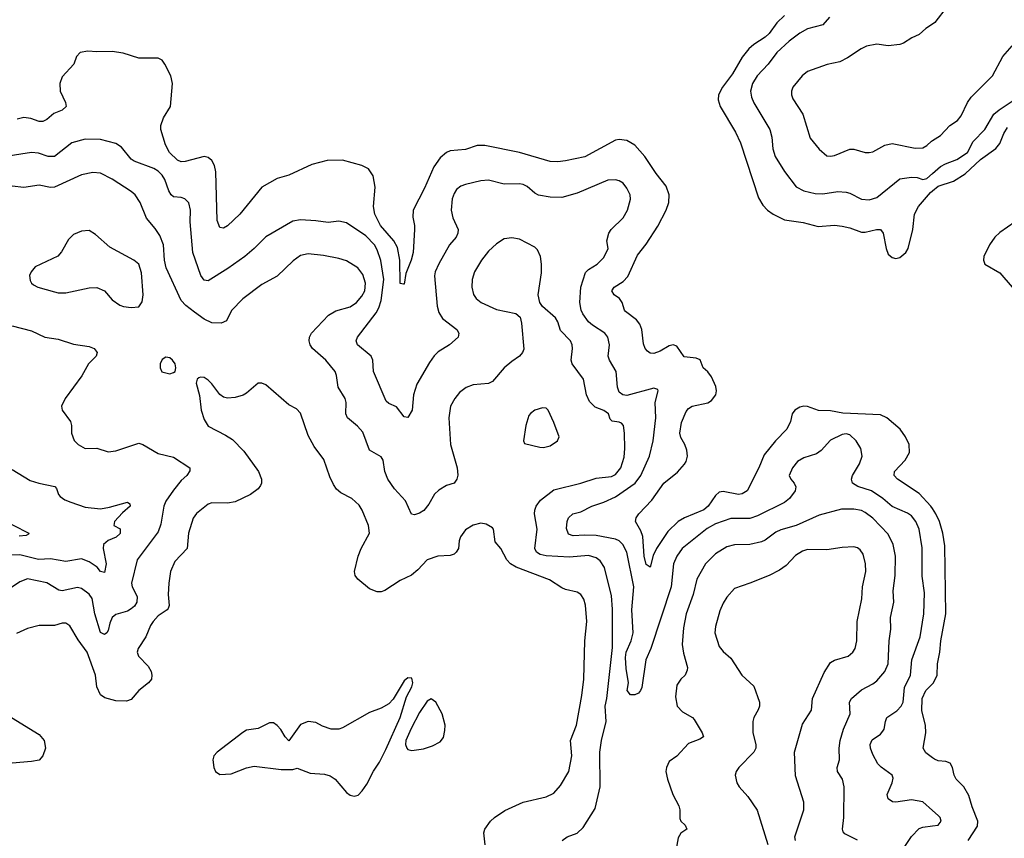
# Model space of a CAD drawing. Header units: inches. Extents: x 2143765 to 2212928, y 878963 to 1017374.
# Tile 211 of 256: x 2195249 to 2200374, y 974662 to 978921. Entities that reach past the tile are written whole.
import ezdxf

# ---------------------------------------------------------------- set-up
doc = ezdxf.new("R2010")
doc.units = ezdxf.units.IN
doc.header["$MEASUREMENT"] = 0
doc.layers.add('C1997', color=7, linetype='Continuous')
doc.layers.add('C2907', color=7, linetype='Continuous')

msp = doc.modelspace()

# ---------------------------------------------------------------- linework, layer by layer
at = {"layer": 'C1997', "color": 5}
for points, elevation in [([(2199230, 978942.7), (2199190, 978904.5), (2199149.7, 978850.3), (2199130, 978831.2), (2199070, 978792.6), (2199043.7, 978770), (2199010, 978727.1), (2198959.9, 978640.1), (2198907.9, 978570), (2198886.4, 978530), (2198884, 978504), (2198894.5, 978470), (2198975.5, 978335.5), (2199001.1, 978281.1), (2199094, 977994), (2199116.5, 977956.5), (2199141.7, 977930), (2199170, 977909.4), (2199230, 977879.4), (2199326.3, 977866.3), (2199405.8, 977845.7), (2199490, 977851.5), (2199530, 977847.2), (2199570, 977838.2), (2199630, 977816.3), (2199650, 977815.5), (2199708.9, 977828.9), (2199728.8, 977828.8), (2199743.7, 977810), (2199759.1, 977730), (2199770, 977702), (2199790, 977683.5), (2199810, 977679), (2199830, 977684.3), (2199860.6, 977710), (2199873.8, 977730), (2199897.8, 977830), (2199906.3, 977910), (2199927.6, 977950), (2199990, 978022.3), (2200000, 978030.5)], 320), ([(2199464.6, 978935.4), (2199430, 978894.3), (2199350, 978873), (2199310, 978851.5), (2199253.4, 978810), (2199190, 978750.6), (2199144.9, 978690), (2199087.5, 978630), (2199064, 978590), (2199052.7, 978550), (2199057.9, 978517.9), (2199070, 978488.5), (2199153.6, 978350), (2199163.5, 978310), (2199168.7, 978248.7), (2199180.7, 978210), (2199230, 978131.8), (2199290.9, 978050.9), (2199330.1, 978030.1), (2199390, 978017.8), (2199430, 978015.5), (2199507.1, 978027.1), (2199550, 978023.6), (2199570, 978019.1), (2199630, 977988.2), (2199670, 977984.7), (2199710, 977995.9), (2199830, 978093.7), (2199890, 978102.5), (2199920.4, 978100.4), (2199950, 978089.2), (2199970, 978094.2), (2200000, 978120.7)], 340), ([(2200000, 978898.2), (2199965, 978875), (2199930, 978844.5), (2199892.8, 978827.2), (2199850, 978798.5), (2199830, 978793.1), (2199770, 978785.8), (2199710, 978793.5), (2199657.1, 978782.9), (2199629.5, 978770.5), (2199557.4, 978722.6), (2199517.5, 978702.5), (2199451.4, 978688.6), (2199350, 978651.3), (2199322.4, 978630), (2199274, 978570), (2199266, 978550), (2199266, 978530), (2199272.9, 978510), (2199325.2, 978430), (2199364.1, 978304.1), (2199410, 978247.7), (2199450, 978213.4), (2199470, 978210.4), (2199490, 978215.3), (2199570, 978247.2), (2199590, 978247), (2199650, 978230.2), (2199670, 978230.2), (2199690, 978234.6), (2199751.2, 978268.8), (2199790, 978276.6), (2199910, 978253.6), (2199950, 978255.3), (2199970, 978267), (2199994.8, 978290), (2200000, 978293.2)], 360), ([(2200000, 976377.1), (2199991.6, 976390), (2199930, 976456.5), (2199818.5, 976530), (2199801, 976550), (2199802.4, 976570), (2199858, 976630), (2199879.8, 976670), (2199878.2, 976710), (2199859, 976750), (2199832.2, 976790), (2199762, 976850), (2199730, 976865.9), (2199534, 976874), (2199470, 976885.2), (2199407, 976887), (2199350, 976908.4), (2199330, 976911.1), (2199310, 976906), (2199283, 976890), (2199270.5, 976870), (2199261.6, 976830), (2199241.6, 976790), (2199182.2, 976730), (2199123.6, 976656.4), (2199096.5, 976590), (2199034.9, 976470), (2199010, 976454.5), (2198990, 976450.8), (2198910, 976466.2), (2198890, 976462.8), (2198870, 976446.2), (2198832.1, 976390), (2198809.7, 976370.3), (2198710, 976329.9), (2198675.5, 976310), (2198622.3, 976257.7), (2198563.2, 976170), (2198547, 976133), (2198530, 976072.3), (2198510, 976086.3), (2198500.2, 976130), (2198492.9, 976232.9), (2198482.3, 976262.3), (2198454.7, 976310), (2198458, 976330), (2198471.2, 976350), (2198539.5, 976420.5), (2198602.3, 976510), (2198673.7, 976566.3), (2198710, 976608.1), (2198717.4, 976622.6), (2198724.5, 976650), (2198721.7, 976681.7), (2198711.9, 976710), (2198690, 976747.8), (2198685.9, 976770), (2198694, 976826), (2198717.4, 976882.6), (2198730, 976897.7), (2198750, 976910.2), (2198830, 976927.8), (2198850, 976939.8), (2198873.1, 976970), (2198876.5, 976990), (2198873.1, 977013.1), (2198850, 977063.6), (2198830, 977089.7), (2198806.3, 977110), (2198790.7, 977150.7), (2198770, 977159.8), (2198707.3, 977167.3), (2198670, 977222.7), (2198650, 977229.5), (2198630, 977225.1), (2198582.7, 977197.3), (2198550, 977184.7), (2198530, 977186), (2198516, 977196), (2198504.7, 977210), (2198495.3, 977235.3), (2198486.9, 977310), (2198477.1, 977337.1), (2198459.1, 977359.1), (2198403, 977403), (2198397.2, 977410), (2198385.4, 977450), (2198370.6, 977470.6), (2198343.6, 977490), (2198331.3, 977510), (2198343, 977530), (2198390, 977559.1), (2198414.8, 977585.2), (2198464.4, 977695.6), (2198510, 977752.6), (2198570, 977846.3), (2198614.5, 977930), (2198628.1, 977970), (2198629.9, 978010), (2198614.5, 978054.5), (2198561, 978121), (2198503.2, 978210), (2198450, 978268), (2198410, 978292.1), (2198370, 978298.7), (2198350, 978295), (2198190, 978208.2), (2198090, 978186.3), (2198050, 978182.2), (2198010, 978183.9), (2197850, 978230.5), (2197670, 978267.5), (2197630, 978266.5), (2197570, 978246.4), (2197490, 978239.3), (2197470, 978230.9), (2197437.1, 978202.9), (2197404.1, 978155.9), (2197356, 978044), (2197297.8, 977930), (2197294.6, 977894.6), (2197304.7, 977850), (2197304.7, 977830), (2197297.5, 977710), (2197287.5, 977670), (2197259.4, 977600.6), (2197250, 977546), (2197246, 977546), (2197230, 977549), (2197227.3, 977670), (2197215.5, 977735.5), (2197195.8, 977770), (2197126.8, 977850), (2197097.9, 977910), (2197090.9, 977950), (2197099.6, 978050), (2197089.3, 978109.3), (2197065, 978145), (2197030, 978163.4), (2196930, 978190.6), (2196850, 978188.7), (2196770, 978167.1), (2196650, 978112), (2196590, 978094.5), (2196510, 978049.8), (2196394.2, 977910), (2196330, 977848.6), (2196310, 977835.8), (2196290, 977839.6), (2196276.8, 977876.8), (2196270.4, 978130.4), (2196263.4, 978163.4), (2196250, 978188.4), (2196230, 978204.4), (2196210, 978209.1), (2196110, 978182.7), (2196090, 978182.4), (2196070, 978191.2), (2196029.6, 978229.6), (2196007.5, 978270), (2195983.8, 978350), (2195983.1, 978370), (2195998.4, 978410), (2196033.5, 978470), (2196044.8, 978590), (2196035.4, 978630), (2196004.2, 978690), (2195991.5, 978710), (2195970, 978720.5), (2195870, 978720.4), (2195787, 978747), (2195730, 978756.4), (2195650, 978753.7), (2195603.1, 978756.9), (2195564.7, 978750), (2195544, 978730), (2195530.4, 978689.6), (2195470, 978624.5), (2195458.2, 978590), (2195460.2, 978550), (2195487.2, 978490), (2195490.4, 978470), (2195470.6, 978450), (2195426.7, 978433.3), (2195390, 978402), (2195370, 978392.4), (2195350, 978391.1), (2195306.8, 978406.8), (2195270, 978411.8), (2195236.1, 978403.9)], 320), ([(2200000, 974807.2), (2199950, 974851.1), (2199890, 974862.6), (2199810, 974849.8), (2199791.1, 974851.1), (2199770, 974866.6), (2199763.5, 974890), (2199789.7, 974950), (2199794.9, 974974.9), (2199789.6, 974990), (2199732.3, 975032.3), (2199715.8, 975050), (2199690, 975098.4), (2199677.7, 975130), (2199675.5, 975150), (2199685.8, 975174.2), (2199730, 975204.2), (2199741.7, 975218.3), (2199748.9, 975230), (2199754.8, 975270), (2199762.6, 975290), (2199815, 975325), (2199837.9, 975350), (2199847.3, 975370), (2199854.1, 975445.9), (2199885, 975510), (2199891.8, 975590), (2199936.3, 975710), (2199955.2, 975830), (2199958.5, 975938.5), (2199945.9, 976025.9), (2199946.7, 976173.3), (2199929.9, 976270), (2199912.8, 976310), (2199890, 976339.3), (2199870, 976354), (2199790, 976388), (2199742, 976430), (2199682.7, 976470), (2199611.7, 976491.7), (2199583.5, 976510), (2199579.4, 976530), (2199582.9, 976550), (2199620.9, 976610), (2199634.3, 976650), (2199626.3, 976690), (2199603, 976730), (2199570, 976760.4), (2199550, 976765.7), (2199530, 976763.5), (2199470, 976733.3), (2199420.3, 976679.7), (2199397.1, 976662.9), (2199330, 976641.5), (2199297.4, 976622.6), (2199271.1, 976590), (2199254.7, 976550), (2199262.3, 976530), (2199279.5, 976510), (2199288.9, 976490), (2199285.2, 976470), (2199255.8, 976430), (2199230, 976408.9), (2199090, 976339.6), (2199050, 976325.4), (2198950, 976325.4), (2198870, 976298.7), (2198826.9, 976273.1), (2198697.5, 976170), (2198670, 976129.7), (2198652.9, 976090), (2198639.3, 975970), (2198533.7, 975650), (2198508.9, 975591.1), (2198487.2, 975447.2), (2198481.1, 975430), (2198470, 975417.2), (2198450, 975408.3), (2198428.7, 975408.7), (2198410.8, 975430), (2198418.4, 975470), (2198404.9, 975544.9), (2198402.4, 975602.4), (2198405.7, 975630), (2198431.3, 975690), (2198441.5, 975730), (2198434.9, 975850), (2198444.9, 975970), (2198410, 976151.3), (2198389, 976190), (2198369, 976209), (2198350, 976218.2), (2198250, 976238), (2198190, 976239.6), (2198130, 976234.9), (2198105.1, 976245.1), (2198094.6, 976274.6), (2198098.3, 976310), (2198105.2, 976330), (2198128.3, 976350), (2198170, 976360.2), (2198227.8, 976390), (2198290, 976411.3), (2198350, 976438.8), (2198453, 976510), (2198482.6, 976550), (2198527, 976650), (2198546.8, 976730), (2198559.5, 976850), (2198557.4, 976930), (2198572.3, 976990), (2198570, 976997), (2198550, 977004.6), (2198410, 976966.2), (2198388.5, 976968.5), (2198370, 976983.5), (2198359.8, 977010), (2198353.7, 977090), (2198318.4, 977150), (2198312.7, 977170), (2198318.8, 977230), (2198309.8, 977269.8), (2198294, 977290), (2198230, 977331.5), (2198209.1, 977350), (2198180.9, 977390), (2198172, 977410), (2198163.7, 977450), (2198170.6, 977530), (2198194.2, 977605.8), (2198210, 977621.3), (2198254.5, 977650), (2198290, 977684), (2198311.3, 977730), (2198305.1, 977770), (2198314.8, 977810), (2198326.9, 977830), (2198389.8, 977890), (2198412.7, 977930), (2198428.2, 977988.2), (2198427.1, 978010), (2198410, 978045.1), (2198390, 978071.3), (2198370, 978083.5), (2198350, 978088), (2198310, 978086), (2198150, 978019.3), (2198070, 977996.8), (2198010, 977997.7), (2197950, 978008.9), (2197930, 978018.7), (2197890, 978053.1), (2197870, 978063.8), (2197850, 978067.2), (2197770, 978065), (2197690, 978086.2), (2197650, 978083.1), (2197570, 978064.5), (2197545.1, 978054.9), (2197522.9, 978037.1), (2197510, 978017), (2197500.7, 977990), (2197495.2, 977930), (2197503.8, 977890), (2197531.1, 977830), (2197530.2, 977810), (2197520.9, 977790), (2197485.5, 977750), (2197430, 977651.2), (2197411.3, 977610), (2197408.3, 977588.3), (2197422.4, 977430), (2197430, 977397.3), (2197450, 977366.7), (2197524, 977310), (2197534, 977290), (2197530.7, 977270), (2197486.4, 977230), (2197427.5, 977192.5), (2197407, 977173), (2197382.1, 977137.9), (2197315.6, 977024.4), (2197299.1, 976970), (2197292.1, 976890), (2197270, 976851.5), (2197250, 976855.4), (2197210, 976906.2), (2197170, 976923.5), (2197156.9, 976936.9), (2197089.9, 977089.9), (2197087.1, 977150), (2197078.7, 977170), (2197006.9, 977230), (2197001.1, 977250), (2197006.9, 977270), (2197103.7, 977396.3), (2197118.1, 977421.9), (2197130, 977460.5), (2197144.4, 977570), (2197129.1, 977669.1), (2197110, 977723.1), (2197095, 977750), (2197050, 977796.8), (2196950, 977863.5), (2196910, 977873.6), (2196854.7, 977865.3), (2196790, 977875.3), (2196710, 977879.8), (2196670, 977872.8), (2196530, 977792.3), (2196469.3, 977730.7), (2196421.7, 977690), (2196332.7, 977627.3), (2196230, 977561.8), (2196210, 977565.3), (2196191.1, 977591.1), (2196149.9, 977710), (2196136.3, 977870), (2196138.4, 977930), (2196128.8, 977968.8), (2196109.3, 977990), (2196090, 977996.4), (2196050, 978000.3), (2196037.6, 978010), (2196025.2, 978030), (2196004.5, 978090), (2195990, 978113.1), (2195970, 978133.1), (2195947.4, 978147.4), (2195844.7, 978184.7), (2195830, 978195.5), (2195778.5, 978258.5), (2195750, 978278), (2195670, 978297.4), (2195590, 978299.8), (2195519.8, 978280.2), (2195430, 978209.2), (2195397.2, 978210), (2195346.4, 978226.4), (2195310, 978229.9), (2195167.2, 978207.2)], 340), ([(2198072.7, 974650), (2198098, 974670), (2198150, 974688.7), (2198182.6, 974717.4), (2198243.9, 974816.1), (2198270.6, 974929.4), (2198269.1, 975110), (2198276.5, 975170), (2198301.8, 975270), (2198296, 975350), (2198304.7, 975390), (2198334.5, 975654.5), (2198334.5, 975854.5), (2198330, 975924), (2198292.1, 976070), (2198270, 976106), (2198250, 976121.1), (2198210, 976133.2), (2198110, 976125.2), (2197990, 976131.3), (2197958.3, 976138.3), (2197938.2, 976150), (2197930.7, 976170), (2197942.2, 976270), (2197928.8, 976350), (2197929.8, 976369.8), (2197937.8, 976390), (2197959.2, 976420.8), (2198030, 976474.4), (2198170, 976509.5), (2198250, 976535.3), (2198330, 976544.6), (2198350, 976555), (2198378.6, 976590), (2198394.6, 976645.4), (2198399.6, 976690), (2198397.8, 976770), (2198391.6, 976810), (2198381.5, 976821.5), (2198370, 976827.8), (2198332.9, 976832.9), (2198322.8, 976842.8), (2198314, 976870), (2198290, 976887.6), (2198245.2, 976905.2), (2198214.8, 976934.8), (2198198.7, 976970), (2198183.1, 977050), (2198124.8, 977130), (2198120.3, 977150), (2198126.5, 977210), (2198124.6, 977230), (2198115.8, 977250), (2198064.6, 977304.6), (2198049.8, 977349.8), (2198038, 977370), (2197969.8, 977429.8), (2197957.2, 977450), (2197948.2, 977490), (2197964.2, 977604.2), (2197965.3, 977650), (2197959.8, 977690), (2197943.9, 977723.9), (2197930, 977736.9), (2197850, 977778.7), (2197810, 977786.3), (2197770, 977781.1), (2197730, 977755.3), (2197690, 977717.6), (2197652.1, 977670), (2197616.6, 977610), (2197604.2, 977570), (2197603.2, 977530), (2197611.4, 977491.4), (2197624.9, 977470), (2197651.5, 977450), (2197730, 977412.7), (2197832, 977392), (2197853.8, 977373.8), (2197861.5, 977341.5), (2197872.7, 977207.3), (2197866.7, 977190), (2197850.4, 977170), (2197810, 977143.5), (2197770.4, 977110), (2197710, 977038.7), (2197690, 977028.3), (2197610, 977021), (2197572.1, 977007.9), (2197538.2, 976981.8), (2197513.1, 976950), (2197491.7, 976910), (2197482.6, 976850), (2197491.4, 976710), (2197526.5, 976590), (2197528.9, 976551.1), (2197524.9, 976530), (2197510.2, 976509.8), (2197470, 976498), (2197430, 976473.7), (2197408.3, 976451.7), (2197378.9, 976401.1), (2197352.7, 976367.3), (2197330, 976353.3), (2197304.8, 976344.8), (2197288.8, 976348.8), (2197257.1, 976417.1), (2197200, 976480), (2197164.8, 976530), (2197149.8, 976570), (2197140.4, 976630), (2197130, 976647.3), (2197070, 976680.7), (2197034.6, 976774.6), (2197006.5, 976806.5), (2196955.1, 976850), (2196946.4, 976870), (2196948.5, 976930), (2196942.6, 976950), (2196907.1, 977010), (2196898.5, 977070), (2196891.1, 977090), (2196841.8, 977150), (2196772.7, 977210), (2196760.8, 977230), (2196755.8, 977250), (2196757.6, 977270), (2196768.7, 977290), (2196855.7, 977384.3), (2196893.9, 977406.1), (2196970, 977426.5), (2197001.8, 977450), (2197030, 977482.6), (2197044.7, 977510), (2197049.1, 977550), (2197035.6, 977595.6), (2197009.7, 977630), (2196950, 977666.8), (2196910, 977678.2), (2196830, 977693.8), (2196750, 977702.2), (2196710, 977694.8), (2196672.6, 977667.4), (2196590, 977587.1), (2196510, 977544), (2196410, 977469.7), (2196352.1, 977407.9), (2196326, 977354), (2196297.5, 977342.5), (2196250, 977344.8), (2196210, 977362.9), (2196158.8, 977398.8), (2196113.9, 977433.9), (2196090, 977460.5), (2196010.8, 977630), (2196003.2, 977670), (2195997.4, 977750), (2195978.1, 977798.2), (2195954.5, 977834.5), (2195909.1, 977889.1), (2195876.2, 977970), (2195849.8, 978010), (2195830, 978027.8), (2195730, 978091.8), (2195670, 978123.5), (2195630, 978126.8), (2195570, 978113.3), (2195430, 978049.8), (2195410, 978048.9), (2195350, 978061.2), (2195270, 978048.8), (2195210, 978055.1)], 360), ([(2195209.2, 977329.2), (2195310, 977301.7), (2195380.7, 977270), (2195450, 977259), (2195530, 977233.2), (2195610, 977221.3), (2195637.1, 977210), (2195652, 977190), (2195646.7, 977170), (2195606.7, 977130), (2195572, 977068), (2195485.5, 976950), (2195466.4, 976910), (2195470.4, 976890), (2195514, 976830), (2195519.6, 976810), (2195518, 976770), (2195532.4, 976732.4), (2195552.7, 976710), (2195590, 976690.3), (2195650, 976691.3), (2195710, 976672.9), (2195750, 976678.7), (2195870, 976717.6), (2195890, 976710.3), (2195970, 976664), (2196050, 976645.5), (2196134, 976590), (2196134.3, 976574.3), (2196118.2, 976550), (2196090, 976523.1), (2196050, 976472.7), (2196010, 976415.8), (2196000.1, 976390), (2195982.9, 976297.1), (2195970, 976256.9), (2195860.2, 976110), (2195830.2, 975990), (2195834.2, 975970), (2195859.7, 975919.7), (2195858.6, 975890), (2195846.3, 975870), (2195830, 975855.2), (2195810, 975843.8), (2195750, 975825.7), (2195731.2, 975810), (2195718.5, 975781.5), (2195710, 975742.4), (2195702.4, 975730), (2195690, 975722.3), (2195670, 975732.8), (2195639.4, 975830), (2195625.5, 975910), (2195610, 975932.9), (2195570, 975961.4), (2195550, 975966.6), (2195470, 975949.9), (2195452.8, 975952.8), (2195390, 975991.1), (2195290, 976011.2), (2195250, 975995.7), (2195190, 975956.4)], 360), ([(2197672.1, 974627.9), (2197665.1, 974690), (2197669.7, 974710), (2197698.9, 974750), (2197720.4, 974770), (2197773.8, 974806.2), (2197869.5, 974850), (2197990, 974878), (2198030, 974896.9), (2198064, 974936), (2198107.6, 975010), (2198122.2, 975090), (2198116.8, 975170), (2198146.6, 975250), (2198175.4, 975404.6), (2198185.6, 975490), (2198189.9, 975690), (2198201.5, 975790), (2198194, 975874), (2198185.6, 975905.6), (2198170.6, 975930.6), (2198150, 975943.1), (2198090, 975957.2), (2198070, 975965.8), (2198007.4, 976007.4), (2197833.3, 976073.3), (2197804.5, 976090), (2197784.2, 976110), (2197753, 976170), (2197724.7, 976204.7), (2197714.7, 976270), (2197710, 976278), (2197677.1, 976297.1), (2197650, 976301.6), (2197610, 976291.3), (2197570, 976266), (2197543, 976230), (2197536.3, 976210), (2197532.4, 976170), (2197521.6, 976150), (2197510, 976140.5), (2197490, 976134), (2197426, 976130), (2197370, 976111.3), (2197321.8, 976058.2), (2197289.2, 976030.8), (2197230, 976002.4), (2197150, 975951.9), (2197130, 975944.2), (2197110, 975944), (2197070, 975960.5), (2197009.4, 976010), (2196994.5, 976030), (2196991.8, 976050), (2197011.2, 976130), (2197026.9, 976170), (2197069.7, 976250), (2197064.8, 976290), (2197032.1, 976370), (2197015.3, 976395.3), (2196978.4, 976430), (2196919.8, 976459.8), (2196898.6, 976478.6), (2196882.2, 976502.2), (2196863.3, 976543.3), (2196832.8, 976632.8), (2196781.3, 976701.3), (2196750, 976758.4), (2196710, 976874), (2196690, 976896.2), (2196650, 976918), (2196530, 977021.2), (2196510, 977029.3), (2196490, 977029.2), (2196430, 976978), (2196411.9, 976968.1), (2196370, 976955.6), (2196330, 976951.8), (2196310, 976957), (2196291.2, 976971.2), (2196250, 977026), (2196230, 977045.2), (2196210, 977059), (2196190, 977062), (2196182, 977058), (2196172, 977050), (2196166.8, 977030), (2196185.2, 976965.2), (2196193.4, 976890), (2196210, 976841), (2196230, 976806.8), (2196320.2, 976760.2), (2196356.6, 976736.6), (2196415.7, 976675.7), (2196492.3, 976570), (2196507.5, 976530), (2196508, 976510), (2196502.7, 976497.3), (2196490, 976479.7), (2196450, 976451), (2196370, 976412.8), (2196330, 976406.2), (2196250, 976407.1), (2196230, 976400.5), (2196170, 976351.5), (2196152.8, 976327.2), (2196128.3, 976250), (2196120.2, 976170), (2196057.3, 976102.7), (2196034.5, 976050), (2196024.8, 975990), (2196022.5, 975930), (2196026.7, 975873.3), (2196022, 975858), (2196016.4, 975850), (2195970, 975818.9), (2195943.7, 975790), (2195930, 975769.3), (2195906, 975710), (2195866, 975650), (2195861.1, 975630), (2195867, 975610), (2195917.1, 975557.1), (2195933.7, 975530), (2195937.4, 975510), (2195934.6, 975490), (2195918.7, 975470), (2195868.4, 975431.6), (2195830, 975383.9), (2195804.3, 975375.7), (2195750, 975377), (2195693, 975393), (2195668.9, 975408.9), (2195651.3, 975450), (2195644.1, 975510), (2195600.5, 975630), (2195553.8, 975693.8), (2195510, 975767.1), (2195490, 975781.5), (2195470, 975780.8), (2195430, 975769.8), (2195350, 975768.5), (2195290, 975753.5), (2195232, 975728)], 380), ([(2195210, 976580.4), (2195303.8, 976523.8), (2195349.3, 976509.3), (2195432.4, 976492.4), (2195441.3, 976481.3), (2195450.4, 976450), (2195459.6, 976439.6), (2195483.2, 976423.2), (2195514.8, 976410), (2195590, 976385.5), (2195670, 976376.8), (2195715.8, 976384.2), (2195810, 976410.1), (2195822, 976402), (2195824.2, 976390), (2195784.2, 976355.8), (2195742.3, 976310), (2195738.8, 976290), (2195772.7, 976272.7), (2195772.9, 976247.1), (2195751.8, 976228.2), (2195708.9, 976211.1), (2195685.2, 976190), (2195683.2, 976170), (2195699.5, 976090), (2195690, 976044.5), (2195670, 976049.8), (2195652.6, 976072.6), (2195610, 976099.8), (2195570, 976115.8), (2195490, 976101.9), (2195410, 976115.5), (2195347, 976113), (2195250, 976137.4), (2195130, 976134.5)], 340), ([(2195050, 976374.4), (2195296.3, 976250), (2195295.5, 976244.5), (2195282.5, 976237.5), (2195245.8, 976234.2)], 320), ([(2199610, 974652.6), (2199544.2, 974684.2), (2199534.9, 974694.9), (2199531.1, 974710), (2199539.4, 974770), (2199541, 974930), (2199531.5, 974970), (2199505.1, 975010), (2199504.4, 975030), (2199516.8, 975070), (2199514.8, 975130), (2199519.5, 975170), (2199537.4, 975230), (2199570.8, 975310), (2199568.6, 975370), (2199578.6, 975390), (2199630, 975434.9), (2199690, 975465.2), (2199710, 975481.6), (2199751.4, 975530), (2199769.9, 975570), (2199774.3, 975690), (2199783.4, 975750), (2199781.6, 975810), (2199799.3, 975890), (2199795.7, 975950), (2199805, 976030), (2199807, 976130), (2199795.4, 976190), (2199770, 976244), (2199690, 976326.8), (2199650, 976357.4), (2199630, 976367), (2199590, 976374.7), (2199525.9, 976374.1), (2199410, 976342.3), (2199291, 976289), (2199210, 976267), (2199185.3, 976254.7), (2199130, 976213.2), (2199110, 976204.7), (2199050, 976191.3), (2198970, 976189), (2198930, 976177.7), (2198870, 976141.4), (2198819.3, 976090), (2198773.4, 976010), (2198754, 975930), (2198717.4, 975830), (2198703.4, 975756.6), (2198697.4, 975670), (2198704.2, 975624.2), (2198725.2, 975550), (2198724, 975536), (2198712, 975510), (2198691.1, 975488.9), (2198670, 975458), (2198662.6, 975397.4), (2198670.3, 975350), (2198699.3, 975319.3), (2198750.5, 975290), (2198759.6, 975279.6), (2198801.3, 975210), (2198807.7, 975190), (2198790, 975177.6), (2198730, 975154.5), (2198670, 975089.5), (2198630, 975061.2), (2198614.9, 975030), (2198612.4, 975010), (2198620.3, 974970), (2198648.5, 974890), (2198680.3, 974830), (2198684.9, 974810), (2198684.4, 974764.4), (2198690.5, 974750.5), (2198712, 974730), (2198722, 974710), (2198690, 974689), (2198676.7, 974663.3), (2198651.4, 974530)], 360), ([(2199287.6, 974650), (2199284.2, 974670), (2199329.7, 974810), (2199331.1, 974850), (2199287.6, 974987.6), (2199282.7, 975110), (2199324, 975256), (2199370.8, 975329.2), (2199374.8, 975390), (2199435.9, 975524.1), (2199470, 975576.4), (2199490.8, 975589.2), (2199560.7, 975610), (2199586.3, 975630), (2199597.7, 975650), (2199606.4, 975690), (2199608.8, 975790), (2199631.9, 975908.1), (2199636.5, 975970), (2199652.8, 976050), (2199652.1, 976090), (2199639.6, 976139.6), (2199623.6, 976163.6), (2199610, 976173), (2199590, 976178.3), (2199530, 976174.8), (2199450, 976162), (2199350, 976164.4), (2199324, 976156), (2199287, 976133), (2199238.5, 976081.5), (2199203.1, 976056.9), (2199150, 976029.8), (2199050, 975988.7), (2198970, 975961.3), (2198930, 975916.2), (2198910, 975884.5), (2198893.9, 975846.1), (2198870, 975764), (2198868, 975730), (2198890, 975660.5), (2198910, 975634), (2198950, 975599.3), (2199008.5, 975510), (2199070, 975453), (2199098.9, 975370), (2199099.5, 975350), (2199093.1, 975330), (2199070.3, 975290), (2199064.4, 975270), (2199064.4, 975210), (2199080.2, 975150), (2199080.8, 975130), (2199070.2, 975109.8), (2198992, 975030), (2198978.7, 975010), (2198972.2, 974990), (2198982, 974950), (2198994, 974930), (2199038.9, 974878.9), (2199088.3, 974808.3), (2199143, 974630)], 380), ([(2200000, 975080.8), (2199966.1, 975106.1), (2199950.9, 975130), (2199964.8, 975210), (2199964, 975250), (2199944.6, 975324.6), (2199946.7, 975390), (2199965, 975430), (2200000, 975464.8)], 320), ([(2195184.6, 975304.6), (2195350, 975202.4), (2195377.1, 975170), (2195383, 975130), (2195370.3, 975090), (2195351, 975069), (2195310, 975060.8), (2195210, 975052.9)], 380), ([(2200000, 974311.3), (2199970, 974322.3), (2199866.6, 974346.6), (2199844.8, 974364.8), (2199835.8, 974390), (2199836.3, 974430), (2199844.5, 974455.5), (2199864, 974490), (2199867.6, 974510), (2199834.5, 974550), (2199833.6, 974570), (2199841.6, 974598.4), (2199890, 974671.8), (2199930, 974712), (2199950, 974720.3), (2200000, 974726.9)], 340)]:
    msp.add_lwpolyline(points, dxfattribs=dict(at, elevation=elevation))
for points, elevation in [([(2195610, 977823.7), (2195570, 977821.6), (2195530, 977802.9), (2195502.5, 977777.5), (2195467.2, 977712.8), (2195448.4, 977691.6), (2195330, 977634.6), (2195308.2, 977610), (2195300.7, 977590), (2195303.4, 977563.4), (2195310.2, 977550.2), (2195321.5, 977541.5), (2195344, 977530), (2195430, 977504.7), (2195450, 977499.6), (2195490, 977500.3), (2195610, 977526.4), (2195650, 977528.5), (2195690, 977510.3), (2195730, 977463.8), (2195770, 977436.4), (2195789.1, 977429.1), (2195830, 977423.1), (2195870, 977428), (2195886.9, 977453.1), (2195891.8, 977490), (2195883.3, 977603.3), (2195870, 977649.6), (2195843.6, 977670), (2195718.5, 977738.5), (2195644.2, 977804.2)], 380), ([(2196010, 977165.2), (2195990, 977153.2), (2195980.7, 977130), (2195980.7, 977110), (2195988.2, 977088.2), (2196030, 977078.8), (2196050, 977086), (2196058, 977090), (2196062, 977110), (2196059, 977130), (2196044, 977150), (2196030, 977161.2)], 380), ([(2197970, 976902), (2197930, 976889.4), (2197907.2, 976872.8), (2197899, 976861), (2197883.1, 976810), (2197870.8, 976730), (2197876, 976716), (2197956.5, 976696.5), (2197975.8, 976695.8), (2198010, 976704.7), (2198048, 976730), (2198056.9, 976750), (2198030, 976826), (2197999.3, 976890), (2197990, 976899.3)], 380), ([(2197270, 975497), (2197250, 975480.9), (2197193.8, 975386.2), (2197170, 975361.2), (2197130, 975339), (2197070, 975316), (2196930, 975237), (2196909.4, 975229.4), (2196870, 975229.4), (2196824.8, 975244.8), (2196790, 975264), (2196750, 975269), (2196710, 975254), (2196650, 975168.7), (2196630, 975189.3), (2196608.1, 975228.1), (2196590, 975249.3), (2196570, 975262.7), (2196550, 975262.7), (2196490, 975232.7), (2196430, 975225.2), (2196410, 975212.7), (2196276.3, 975110), (2196260.4, 975090), (2196254.4, 975070), (2196259.3, 975030), (2196268.2, 975010), (2196290, 974993.4), (2196350, 974998), (2196430, 975028.4), (2196470, 975036.4), (2196610, 975020.4), (2196670, 975020.5), (2196693.6, 975026.4), (2196760.9, 975000.9), (2196835.2, 974995.2), (2196865.9, 974985.9), (2196890.5, 974970), (2196950, 974900.7), (2196970, 974886), (2196990, 974881), (2197010, 974886), (2197032.1, 974907.9), (2197056.2, 974943.8), (2197090, 975010.8), (2197122.4, 975057.6), (2197155.6, 975124.4), (2197230, 975290.6), (2197261.6, 975398.4), (2197290.7, 975450), (2197295.1, 975470), (2197290, 975495.1)], 420), ([(2197390, 975387.3), (2197370, 975375.4), (2197330, 975316.9), (2197286.3, 975233.7), (2197259.6, 975170), (2197258, 975150), (2197263.8, 975130), (2197270, 975123.8), (2197290, 975118.7), (2197350, 975127), (2197397.4, 975142.6), (2197437.2, 975162.8), (2197454.5, 975185.5), (2197462.5, 975222.5), (2197463.6, 975250), (2197447.3, 975310), (2197414.5, 975370)], 420)]:
    msp.add_lwpolyline(points, close=True, dxfattribs=dict(at, elevation=elevation))
at = {"layer": 'C2907', "color": 5}
for points, elevation in [([(2200077.1, 978990), (2200013.1, 978906.9), (2200000, 978898.2)], 360), ([(2200000, 978293.2), (2200041.4, 978318.6), (2200090, 978371.5), (2200130, 978397.1), (2200150, 978421.6), (2200182.3, 978490), (2200201.5, 978518.5), (2200312.9, 978630), (2200366.6, 978730), (2200415, 978785)], 360), ([(2200000, 978120.7), (2200042.1, 978157.9), (2200067.9, 978172.1), (2200126.6, 978193.4), (2200181.6, 978230), (2200212.1, 978287.9), (2200272.1, 978350), (2200319.4, 978430), (2200346.8, 978453.2), (2200430, 978507.7)], 340), ([(2200000, 978030.5), (2200030, 978055), (2200110, 978080.8), (2200170, 978118.9), (2200250, 978193.3), (2200330, 978251.7), (2200350, 978277.6), (2200370.8, 978330), (2200390, 978360.1)], 320), ([(2200430.2, 977869.8), (2200350, 977814.5), (2200324.5, 977790), (2200296.9, 977750), (2200266.9, 977690), (2200265.2, 977670), (2200272.7, 977650), (2200350, 977604.7), (2200415, 977530)], 320), ([(2200000, 975464.8), (2200005.2, 975470), (2200025, 975510), (2200025.7, 975570), (2200037.7, 975630), (2200042.7, 975690), (2200069.4, 975830), (2200064.3, 976184.3), (2200053.2, 976250), (2200036.4, 976310), (2200017.7, 976350), (2200000, 976377.1)], 320), ([(2200186, 974650), (2200234.4, 974725.6), (2200235.7, 974750), (2200206, 974826), (2200190, 974885.1), (2200163.1, 974930), (2200123.2, 974970), (2200113, 974990), (2200104.2, 975030), (2200092, 975052), (2200070, 975061.1), (2200030, 975064.4), (2200010, 975073.3), (2200000, 975080.8)], 320), ([(2200000, 974726.9), (2200030, 974730.8), (2200046, 974750), (2200039.5, 974770), (2200030, 974780.9), (2200000, 974807.2)], 340)]:
    msp.add_lwpolyline(points, dxfattribs=dict(at, elevation=elevation))

doc.saveas('drawing.dxf')
